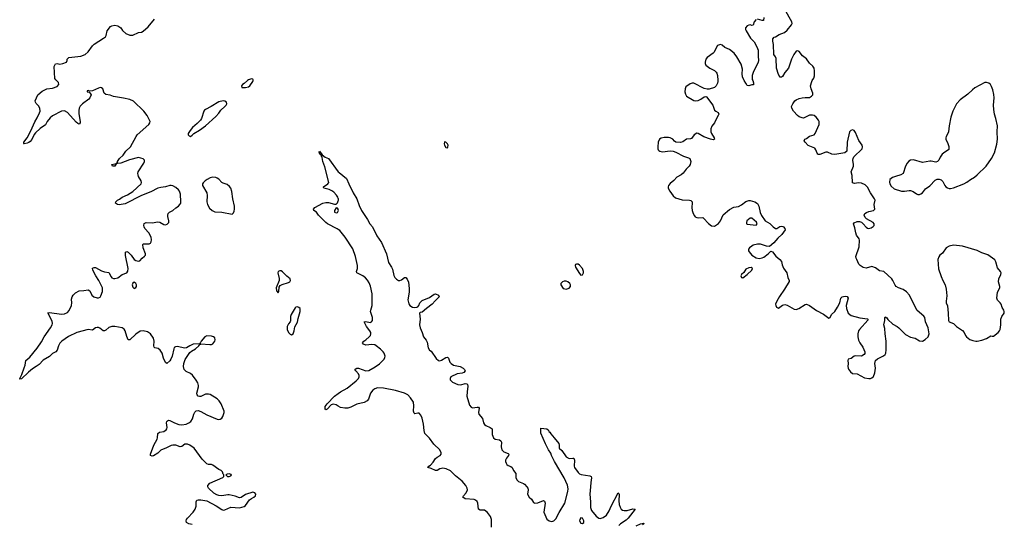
# Model space of a CAD drawing. Header units: inches. Extents: x 1550860 to 1685816, y 509127 to 640511.
# Tile 49 of 91: x 1655707 to 1668973, y 534026 to 540821. Entities that reach past the tile are written whole.
import ezdxf

# ---------------------------------------------------------------- set-up
doc = ezdxf.new("R2010")
doc.units = ezdxf.units.IN
doc.header["$MEASUREMENT"] = 0
for name, color, linetype in [('B6553', 7, 'Continuous'), ('B6554', 7, 'Continuous'), ('B6563', 7, 'Continuous'), ('B6564', 7, 'Continuous')]:
    doc.layers.add(name, color=color, linetype=linetype)

msp = doc.modelspace()

# ---------------------------------------------------------------- linework, layer by layer
at = {"layer": 'B6553', "color": 6}
for points, elevation in [([(1657011, 538889), (1657023, 538897), (1657026, 538910), (1657052, 538950), (1657103, 538997), (1657139, 539050), (1657198, 539110), (1657275, 539250), (1657291, 539270), (1657447, 539410), (1657459, 539430), (1657463, 539450), (1657423, 539530), (1657381, 539590), (1657242, 539722), (1657190, 539744), (1657104, 539764), (1656970, 539785), (1656924, 539804), (1656870, 539813), (1656844, 539830), (1656827, 539890), (1656810, 539905), (1656790, 539906), (1656770, 539899), (1656690, 539861), (1656650, 539859), (1656630, 539868), (1656618, 539862), (1656618, 539850), (1656643, 539843), (1656654, 539834), (1656670, 539810), (1656653, 539770), (1656638, 539750), (1656552, 539688), (1656524, 539656), (1656510, 539630), (1656504, 539596), (1656505, 539555), (1656522, 539450), (1656520, 539430), (1656510, 539412), (1656490, 539423), (1656470, 539442), (1656350, 539570), (1656310, 539592), (1656270, 539590), (1656150, 539524), (1656119, 539501), (1656077, 539450), (1656053, 539407), (1655983, 539357), (1655922, 539298), (1655904, 539276), (1655870, 539207), (1655850, 539181), (1655830, 539166), (1655810, 539159), (1655768, 539148), (1655758, 539150), (1655765, 539155), (1655764, 539170), (1655810, 539232), (1655831, 539269), (1655877, 539363), (1655910, 539445), (1655942, 539498), (1655975, 539565), (1655981, 539590), (1655977, 539630), (1655960, 539660), (1655930, 539694), (1655921, 539710), (1655917, 539730), (1655953, 539810), (1656010, 539859), (1656072, 539888), (1656150, 539900), (1656210, 539922), (1656233, 539947), (1656230, 539974), (1656202, 540000)], 400), ([(1658777, 540000), (1658730, 539961), (1658707, 539950), (1658696, 539930), (1658702, 539910), (1658750, 539907), (1658790, 539918), (1658809, 539930), (1658849, 539990), (1658852, 540000)], 400), ([(1660000, 538414), (1659993, 538433), (1659977, 538457), (1659938, 538498), (1659915, 538515), (1659875, 538535), (1659807, 538550), (1659801, 538561), (1659799, 538570), (1659861, 538610), (1659871, 538630), (1659818, 538838), (1659792, 538910), (1659784, 538964), (1659779, 538979), (1659767, 538990), (1659765, 539005), (1659750, 539010), (1659744, 539036), (1659748, 539052), (1659781, 539001), (1659825, 538970), (1659870, 538951), (1660000, 538774)], 300), ([(1658030, 534021), (1657985, 534030), (1657954, 534050), (1657951, 534070), (1657956, 534090), (1657968, 534110), (1658043, 534190), (1658070, 534230), (1658083, 534270), (1658084, 534330), (1658092, 534350), (1658110, 534355), (1658150, 534356), (1658230, 534343), (1658356, 534276), (1658430, 534224), (1658450, 534218), (1658470, 534219), (1658550, 534254), (1658670, 534249), (1658730, 534264), (1658750, 534279), (1658805, 534355), (1658830, 534373), (1658863, 534390), (1658886, 534410), (1658889, 534430), (1658877, 534450), (1658850, 534458), (1658750, 534429), (1658693, 534387), (1658670, 534382), (1658610, 534406), (1658530, 534421), (1658510, 534422), (1658430, 534411), (1658390, 534412), (1658362, 534422), (1658324, 534444), (1658250, 534510), (1658242, 534530), (1658244, 534550), (1658270, 534578), (1658444, 534656), (1658457, 534670), (1658459, 534690), (1658450, 534702), (1658441, 534730), (1658421, 534750), (1658390, 534765), (1658310, 534823), (1658290, 534832), (1658250, 534832), (1658230, 534839), (1658164, 534904), (1658057, 535050), (1657998, 535090), (1657970, 535103), (1657950, 535106), (1657930, 535103), (1657890, 535074), (1657870, 535069), (1657810, 535090), (1657770, 535092), (1657750, 535086), (1657687, 535053), (1657610, 535025), (1657570, 534985), (1657510, 534948), (1657490, 534941), (1657470, 534950), (1657468, 534970), (1657514, 535090), (1657558, 535170), (1657564, 535190), (1657570, 535250), (1657590, 535265), (1657650, 535276), (1657682, 535298), (1657690, 535310), (1657693, 535330), (1657687, 535393), (1657690, 535412), (1657699, 535421), (1657710, 535426), (1657730, 535422), (1657793, 535390), (1657850, 535368), (1657890, 535363), (1657950, 535373), (1657986, 535390), (1658012, 535410), (1658035, 535445), (1658054, 535510), (1658065, 535535), (1658087, 535553), (1658110, 535556), (1658146, 535546), (1658230, 535498), (1658370, 535440), (1658390, 535438), (1658410, 535442), (1658430, 535456), (1658445, 535475), (1658463, 535530), (1658461, 535550), (1658421, 535650), (1658397, 535690), (1658370, 535716), (1658272, 535772), (1658250, 535779), (1658210, 535777), (1658150, 535748), (1658130, 535745), (1658110, 535753), (1658097, 535770), (1658094, 535790), (1658116, 535876), (1658116, 535896), (1658106, 535930), (1658086, 535966), (1658036, 536036), (1658010, 536056), (1657950, 536081), (1657935, 536095), (1657925, 536110), (1657915, 536150), (1657919, 536190), (1657937, 536243), (1658001, 536339), (1658023, 536357), (1658078, 536390), (1658121, 536430), (1658133, 536447), (1658146, 536450), (1658146, 536454), (1658270, 536445), (1658290, 536447), (1658310, 536456), (1658337, 536490), (1658343, 536510), (1658336, 536536), (1658317, 536550), (1658290, 536559), (1658230, 536565), (1658201, 536550), (1658151, 536490), (1658145, 536475), (1658138, 536470), (1658138, 536462), (1658130, 536458), (1658043, 536450), (1657998, 536430), (1657956, 536404), (1657930, 536397), (1657830, 536420), (1657805, 536415), (1657790, 536405), (1657782, 536390), (1657760, 536290), (1657744, 536250), (1657730, 536227), (1657690, 536193), (1657670, 536204), (1657643, 536263), (1657626, 536330), (1657602, 536370), (1657574, 536394), (1657530, 536401), (1657520, 536410), (1657516, 536430), (1657521, 536490), (1657511, 536530), (1657470, 536589), (1657430, 536619), (1657370, 536631), (1657330, 536625), (1657270, 536585), (1657190, 536508), (1657170, 536510), (1657150, 536555), (1657129, 536629), (1657114, 536654), (1657090, 536671), (1656990, 536690), (1656949, 536691), (1656910, 536676), (1656870, 536641), (1656850, 536629), (1656830, 536633), (1656789, 536669), (1656770, 536676), (1656750, 536677), (1656730, 536670), (1656690, 536642), (1656630, 536647), (1656479, 536610), (1656366, 536554), (1656277, 536490), (1656250, 536465), (1656228, 536430), (1656210, 536371), (1656192, 536350), (1656150, 536325), (1656110, 536283), (1656023, 536237), (1655970, 536176), (1655928, 536152), (1655881, 536119), (1655826, 536074), (1655730, 535983), (1655710, 535982), (1655707, 535987), (1655735, 536045), (1655769, 536131), (1655780, 536170), (1655790, 536230), (1655843, 536277), (1655943, 536397), (1655999, 536481), (1656038, 536550), (1656123, 536670), (1656145, 536710), (1656150, 536730), (1656143, 536763), (1656087, 536873), (1656110, 536876), (1656270, 536856), (1656310, 536860), (1656350, 536878), (1656375, 536905), (1656406, 536970), (1656409, 537010), (1656403, 537057), (1656413, 537087), (1656428, 537110), (1656458, 537142), (1656510, 537171), (1656570, 537172), (1656630, 537182), (1656651, 537171), (1656681, 537110), (1656708, 537090), (1656750, 537076), (1656770, 537075), (1656790, 537084), (1656800, 537100), (1656821, 537159), (1656825, 537190), (1656822, 537210), (1656774, 537310), (1656734, 537370), (1656693, 537450), (1656687, 537473), (1656710, 537482), (1656730, 537484), (1656810, 537439), (1656850, 537425), (1656910, 537416), (1656939, 537359), (1656950, 537346), (1656970, 537337), (1656990, 537335), (1657030, 537346), (1657090, 537388), (1657150, 537414), (1657165, 537435), (1657170, 537470), (1657133, 537647), (1657131, 537689), (1657150, 537698), (1657170, 537688), (1657207, 537650), (1657250, 537590), (1657270, 537577), (1657310, 537567), (1657328, 537572), (1657358, 537610), (1657390, 537635), (1657402, 537650), (1657404, 537670), (1657371, 537749), (1657366, 537794), (1657377, 537803), (1657450, 537802), (1657469, 537811), (1657480, 537830), (1657483, 537857), (1657477, 537890), (1657445, 537950), (1657395, 538010), (1657383, 538030), (1657379, 538050), (1657385, 538075), (1657410, 538089), (1657490, 538087), (1657570, 538099), (1657596, 538096), (1657650, 538065), (1657670, 538060), (1657693, 538067), (1657717, 538090), (1657718, 538110), (1657702, 538170), (1657701, 538190), (1657707, 538213), (1657727, 538230), (1657770, 538250), (1657810, 538286), (1657846, 538310), (1657866, 538330), (1657877, 538350), (1657880, 538370), (1657875, 538470), (1657861, 538510), (1657846, 538530), (1657810, 538561), (1657770, 538585), (1657750, 538590), (1657730, 538590), (1657670, 538569), (1657610, 538562), (1657570, 538551), (1657476, 538504), (1657347, 538453), (1657130, 538339), (1657046, 538326), (1657024, 538330), (1656999, 538350), (1657002, 538370), (1657027, 538390), (1657050, 538402), (1657090, 538433), (1657159, 538461), (1657231, 538509), (1657342, 538610), (1657348, 538630), (1657346, 538650), (1657310, 538711), (1657302, 538730), (1657300, 538750), (1657305, 538770), (1657382, 538890), (1657391, 538910), (1657390, 538930), (1657370, 538947), (1657310, 538965), (1657187, 538933), (1657071, 538891), (1657024, 538884), (1657011, 538889)], 400), ([(1660000, 537994), (1659985, 538005), (1659855, 538070), (1659830, 538088), (1659731, 538190), (1659707, 538227), (1659669, 538250), (1659665, 538270), (1659683, 538290), (1659790, 538350), (1659830, 538358), (1659870, 538359), (1659950, 538336), (1659970, 538335), (1659990, 538353), (1660000, 538381)], 300), ([(1660000, 538263), (1659998, 538270), (1659990, 538284), (1659970, 538287), (1659947, 538253), (1659950, 538230), (1659970, 538218), (1659990, 538226), (1660000, 538244)], 300), ([(1660000, 535617), (1659970, 535635), (1659930, 535644), (1659906, 535634), (1659850, 535575), (1659830, 535569), (1659822, 535582), (1659825, 535610), (1659850, 535650), (1659950, 535750), (1660000, 535787)], 300)]:
    msp.add_lwpolyline(points, dxfattribs=dict(at, elevation=elevation))
at = {"layer": 'B6553', "color": 6, "elevation": 400}
for points in [[(1658450, 539726), (1658390, 539715), (1658289, 539651), (1658210, 539611), (1658199, 539601), (1658189, 539590), (1658157, 539490), (1658144, 539470), (1658099, 539421), (1658036, 539370), (1658002, 539330), (1657978, 539290), (1657978, 539270), (1657990, 539257), (1658010, 539250), (1658030, 539265), (1658052, 539288), (1658130, 539334), (1658210, 539390), (1658350, 539515), (1658390, 539560), (1658416, 539604), (1658473, 539650), (1658490, 539670), (1658499, 539690), (1658494, 539710), (1658470, 539724)], [(1657011, 538889), (1657004, 538876), (1657008, 538870), (1656997, 538863), (1656990, 538850), (1656959, 538850), (1656949, 538870), (1656990, 538882), (1656999, 538881)], [(1658310, 538699), (1658272, 538690), (1658232, 538670), (1658208, 538652), (1658178, 538622), (1658172, 538610), (1658169, 538590), (1658229, 538490), (1658233, 538453), (1658228, 538368), (1658238, 538330), (1658265, 538285), (1658302, 538250), (1658335, 538235), (1658430, 538228), (1658570, 538204), (1658590, 538219), (1658598, 538242), (1658603, 538270), (1658602, 538310), (1658580, 538410), (1658566, 538506), (1658550, 538550), (1658535, 538575), (1658501, 538601), (1658450, 538619), (1658430, 538630), (1658390, 538672), (1658370, 538688), (1658350, 538696)], [(1659210, 537440), (1659190, 537430), (1659185, 537410), (1659205, 537335), (1659204, 537310), (1659162, 537210), (1659167, 537170), (1659190, 537144), (1659198, 537162), (1659201, 537219), (1659218, 537242), (1659245, 537255), (1659330, 537281), (1659347, 537290), (1659358, 537310), (1659351, 537330), (1659306, 537366), (1659250, 537425), (1659230, 537438)], [(1657250, 537285), (1657230, 537272), (1657224, 537250), (1657230, 537218), (1657250, 537203), (1657270, 537214), (1657280, 537230), (1657281, 537250), (1657274, 537270)], [(1659450, 536952), (1659430, 536949), (1659421, 536939), (1659367, 536853), (1659358, 536822), (1659356, 536764), (1659350, 536750), (1659330, 536727), (1659312, 536690), (1659311, 536650), (1659330, 536610), (1659350, 536587), (1659370, 536576), (1659390, 536589), (1659406, 536630), (1659416, 536684), (1659450, 536747), (1659461, 536799), (1659488, 536890), (1659484, 536930), (1659470, 536946)], [(1658530, 534704), (1658501, 534699), (1658485, 534690), (1658506, 534670), (1658530, 534668), (1658550, 534679), (1658559, 534690), (1658555, 534695)]]:
    msp.add_lwpolyline(points, close=True, dxfattribs=at)
at = {"layer": 'B6554', "color": 6, "elevation": 400}
for points in [[(1656202, 540000), (1656192, 540010), (1656179, 540030), (1656173, 540190), (1656190, 540227), (1656210, 540233), (1656250, 540220), (1656288, 540232), (1656337, 540250), (1656349, 540270), (1656349, 540290), (1656369, 540310), (1656530, 540328), (1656590, 540353), (1656630, 540390), (1656687, 540470), (1656709, 540491), (1656838, 540570), (1656862, 540590), (1656873, 540610), (1656888, 540670), (1656930, 540727), (1656950, 540740), (1656990, 540747), (1657030, 540740), (1657070, 540710), (1657094, 540674), (1657136, 540636), (1657190, 540614), (1657230, 540614), (1657310, 540647), (1657350, 540653), (1657370, 540666), (1657436, 540724), (1657525, 540830)], [(1658852, 540000), (1658854, 540010), (1658850, 540019), (1658830, 540025), (1658790, 540011), (1658777, 540000)]]:
    msp.add_lwpolyline(points, dxfattribs=at)
at = {"layer": 'B6563', "color": 6}
for points, elevation in [([(1665113, 540000), (1665114, 539990), (1665110, 539965), (1665090, 539930), (1665070, 539910), (1664995, 539885), (1664970, 539884), (1664930, 539894), (1664790, 539965), (1664770, 539968), (1664742, 539958), (1664684, 539916), (1664672, 539890), (1664669, 539851), (1664676, 539816), (1664692, 539792), (1664790, 539732), (1664810, 539727), (1664850, 539733), (1664884, 539750), (1664930, 539782), (1664950, 539785), (1664960, 539780), (1665047, 539670), (1665070, 539602), (1665087, 539587), (1665119, 539570), (1665126, 539550), (1665118, 539530), (1665086, 539474), (1665068, 539430), (1665035, 539385), (1665019, 539350), (1665019, 539310), (1665028, 539288), (1665064, 539230), (1665070, 539210), (1665050, 539204), (1665015, 539210), (1664923, 539243), (1664850, 539290), (1664830, 539291), (1664796, 539270), (1664758, 539222), (1664745, 539215), (1664690, 539214), (1664643, 539177), (1664610, 539166), (1664550, 539170), (1664530, 539183), (1664506, 539210), (1664470, 539230), (1664450, 539235), (1664390, 539235), (1664350, 539225), (1664327, 539210), (1664310, 539170), (1664303, 539110), (1664304, 539084), (1664309, 539069), (1664318, 539058), (1664330, 539050), (1664370, 539042), (1664470, 539055), (1664510, 539050), (1664550, 539035), (1664650, 538982), (1664720, 538960), (1664735, 538950), (1664746, 538926), (1664749, 538909), (1664740, 538870), (1664726, 538850), (1664686, 538810), (1664648, 538752), (1664619, 538730), (1664559, 538701), (1664523, 538657), (1664470, 538614), (1664449, 538590), (1664443, 538570), (1664443, 538550), (1664465, 538510), (1664510, 538450), (1664543, 538423), (1664633, 538393), (1664730, 538392), (1664750, 538387), (1664759, 538379), (1664769, 538370), (1664770, 538354), (1664764, 538290), (1664767, 538250), (1664780, 538210), (1664799, 538179), (1664810, 538167), (1664830, 538155), (1664850, 538152), (1664910, 538155), (1664921, 538150), (1664990, 538075), (1665030, 538046), (1665070, 538042), (1665122, 538078), (1665148, 538112), (1665186, 538194), (1665270, 538265), (1665330, 538294), (1665390, 538307), (1665431, 538329), (1665490, 538372), (1665530, 538387), (1665548, 538388), (1665610, 538366), (1665650, 538345), (1665664, 538310), (1665683, 538223), (1665702, 538182), (1665751, 538110), (1665815, 538075), (1665861, 538030), (1665890, 538009), (1665910, 538009), (1665950, 538037), (1665970, 538042), (1665990, 538037), (1665999, 538030), (1666018, 538010), (1666021, 537990), (1665974, 537930), (1665923, 537877), (1665870, 537814), (1665810, 537765), (1665770, 537770), (1665690, 537799), (1665650, 537799), (1665590, 537783), (1665570, 537773), (1665541, 537750), (1665528, 537730), (1665529, 537710), (1665536, 537696), (1665572, 537652), (1665630, 537614), (1665670, 537607), (1665710, 537613), (1665735, 537625), (1665794, 537666), (1665830, 537702), (1665850, 537695), (1665897, 537637), (1665951, 537590), (1665970, 537565), (1665979, 537519), (1665997, 537477), (1666044, 537410), (1666057, 537350), (1666075, 537310), (1666073, 537293), (1666013, 537190), (1665945, 537095), (1665908, 537030), (1665891, 536990), (1665893, 536970), (1665904, 536950), (1665930, 536938), (1665950, 536949), (1665983, 536977), (1666015, 536985), (1666050, 536976), (1666142, 536922), (1666170, 536917), (1666205, 536930), (1666290, 536986), (1666310, 536992), (1666350, 536973), (1666444, 536904), (1666537, 536857), (1666610, 536803), (1666629, 536811), (1666646, 536850), (1666690, 536890), (1666728, 536950), (1666758, 537010), (1666770, 537071), (1666789, 537090), (1666805, 537095), (1666830, 537099), (1666855, 537095), (1666870, 537070), (1666842, 536970), (1666848, 536930), (1666868, 536868), (1666910, 536837), (1667025, 536805), (1667130, 536792), (1667135, 536790), (1667135, 536775), (1667021, 536650), (1667010, 536630), (1667002, 536590), (1667000, 536550), (1667010, 536503), (1667026, 536470), (1667069, 536409), (1667093, 536350), (1667093, 536327), (1667084, 536310), (1667050, 536291), (1666970, 536294), (1666950, 536291), (1666910, 536260), (1666871, 536249), (1666866, 536230), (1666870, 536190), (1666866, 536150), (1666869, 536129), (1666874, 536114), (1666899, 536079), (1666930, 536056), (1666991, 536050), (1667090, 535998), (1667150, 535990), (1667170, 535991), (1667190, 535997), (1667210, 536016), (1667230, 536065), (1667236, 536130), (1667230, 536190), (1667239, 536230), (1667265, 536255), (1667348, 536292), (1667368, 536310), (1667377, 536330), (1667383, 536377), (1667382, 536490), (1667367, 536590), (1667362, 536662), (1667350, 536710), (1667364, 536770), (1667365, 536810), (1667370, 536818), (1667390, 536806), (1667405, 536785), (1667470, 536721), (1667530, 536688), (1667553, 536670), (1667642, 536582), (1667710, 536546), (1667771, 536531), (1667830, 536494), (1667870, 536490), (1667908, 536512), (1667949, 536550), (1667961, 536590), (1667947, 536670), (1667913, 536750), (1667901, 536810), (1667891, 536830), (1667830, 536876), (1667796, 536910), (1667694, 537110), (1667655, 537155), (1667610, 537188), (1667550, 537211), (1667518, 537230), (1667505, 537245), (1667473, 537310), (1667458, 537330), (1667350, 537430), (1667290, 537439), (1667240, 537480), (1667190, 537499), (1667110, 537476), (1667070, 537482), (1667030, 537512), (1667014, 537530), (1666985, 537590), (1666976, 537610), (1666975, 537630), (1667018, 537762), (1667024, 537850), (1667019, 537870), (1666981, 537921), (1666971, 537950), (1666959, 538019), (1666943, 538070), (1666950, 538087), (1666990, 538103), (1667022, 538102), (1667050, 538093), (1667073, 538073), (1667110, 538028), (1667130, 538013), (1667150, 538010), (1667181, 538019), (1667206, 538034), (1667218, 538050), (1667218, 538070), (1667205, 538090), (1667117, 538137), (1667098, 538158), (1667086, 538190), (1667094, 538210), (1667115, 538225), (1667150, 538240), (1667209, 538250), (1667227, 538270), (1667221, 538330), (1667232, 538390), (1667226, 538410), (1667171, 538490), (1667130, 538565), (1667099, 538599), (1667050, 538620), (1667010, 538623), (1666953, 538613), (1666930, 538624), (1666928, 538630), (1666923, 538723), (1666910, 538770), (1666940, 538850), (1666942, 538870), (1666933, 538930), (1666936, 538950), (1666948, 538972), (1667058, 539082), (1667065, 539110), (1667060, 539130), (1667015, 539195), (1666970, 539301), (1666950, 539329), (1666930, 539339), (1666906, 539330), (1666887, 539310), (1666857, 539170), (1666850, 539050), (1666825, 539030), (1666690, 539004), (1666649, 539009), (1666590, 539036), (1666570, 539035), (1666490, 539004), (1666470, 539006), (1666461, 539010), (1666450, 539024), (1666436, 539070), (1666419, 539090), (1666330, 539126), (1666290, 539170), (1666279, 539190), (1666284, 539210), (1666310, 539222), (1666350, 539254), (1666410, 539270), (1666427, 539290), (1666479, 539410), (1666480, 539450), (1666471, 539470), (1666437, 539510), (1666410, 539530), (1666390, 539535), (1666350, 539533), (1666270, 539497), (1666250, 539498), (1666210, 539513), (1666187, 539530), (1666133, 539590), (1666110, 539630), (1666108, 539650), (1666122, 539690), (1666150, 539726), (1666170, 539741), (1666210, 539760), (1666250, 539770), (1666290, 539775), (1666350, 539774), (1666377, 539790), (1666392, 539810), (1666395, 539830), (1666370, 539890), (1666364, 539930), (1666378, 539990), (1666384, 540000)], 400), ([(1665583, 540000), (1665594, 539970), (1665596, 539944), (1665570, 539945), (1665530, 539929), (1665510, 539936), (1665490, 539965), (1665470, 540000)], 400), ([(1660000, 538774), (1660010, 538761), (1660110, 538682), (1660140, 538610), (1660201, 538490), (1660248, 538410), (1660279, 538319), (1660312, 538250), (1660395, 538130), (1660425, 538070), (1660461, 538030), (1660521, 537910), (1660581, 537821), (1660649, 537670), (1660677, 537550), (1660717, 537490), (1660730, 537463), (1660750, 537375), (1660762, 537350), (1660785, 537325), (1660810, 537310), (1660830, 537309), (1660850, 537317), (1660890, 537348), (1660910, 537348), (1660930, 537326), (1660944, 537284), (1660957, 537203), (1660955, 537150), (1660939, 537050), (1660950, 536993), (1660964, 536970), (1660999, 536950), (1661030, 536947), (1661057, 536950), (1661070, 536956), (1661084, 536970), (1661099, 537010), (1661130, 537038), (1661230, 537080), (1661290, 537123), (1661310, 537127), (1661351, 537110), (1661357, 537090), (1661303, 537037), (1661266, 536990), (1661187, 536933), (1661130, 536881), (1661104, 536876), (1661092, 536868), (1661101, 536790), (1661096, 536710), (1661101, 536670), (1661132, 536610), (1661147, 536550), (1661183, 536503), (1661196, 536476), (1661210, 536402), (1661228, 536370), (1661250, 536358), (1661320, 536260), (1661350, 536230), (1661370, 536226), (1661390, 536234), (1661450, 536272), (1661470, 536277), (1661484, 536264), (1661502, 536210), (1661521, 536190), (1661553, 536170), (1661643, 536150), (1661681, 536130), (1661702, 536110), (1661709, 536090), (1661691, 536069), (1661670, 536061), (1661602, 536050), (1661517, 536010), (1661505, 535990), (1661508, 535970), (1661538, 535938), (1661610, 535906), (1661650, 535903), (1661710, 535920), (1661730, 535918), (1661740, 535910), (1661747, 535887), (1661735, 535810), (1661734, 535750), (1661768, 535628), (1661790, 535601), (1661810, 535593), (1661870, 535603), (1661890, 535602), (1661897, 535590), (1661891, 535530), (1661895, 535510), (1661941, 535450), (1661956, 535390), (1661970, 535371), (1661990, 535356), (1662048, 535330), (1662073, 535310), (1662073, 535233), (1662090, 535188), (1662112, 535172), (1662170, 535163), (1662191, 535151), (1662199, 535130), (1662195, 535070), (1662204, 535030), (1662230, 535000), (1662290, 534977), (1662296, 534970), (1662293, 534950), (1662264, 534916), (1662254, 534890), (1662254, 534870), (1662260, 534850), (1662270, 534833), (1662290, 534817), (1662325, 534805), (1662344, 534790), (1662359, 534750), (1662390, 534710), (1662391, 534650), (1662410, 534621), (1662430, 534602), (1662497, 534577), (1662510, 534568), (1662540, 534530), (1662554, 534510), (1662558, 534490), (1662550, 534430), (1662570, 534391), (1662602, 534362), (1662630, 534319), (1662649, 534309), (1662690, 534316), (1662766, 534346), (1662779, 534339), (1662786, 534310), (1662770, 534190), (1662810, 534096), (1662842, 534070), (1662877, 534063), (1662902, 534070), (1662930, 534101), (1662975, 534185), (1663053, 534310), (1663094, 534466), (1663096, 534504), (1663086, 534554), (1663045, 534650), (1662915, 534870), (1662873, 534950), (1662865, 534985), (1662830, 535029), (1662790, 535108), (1662730, 535254), (1662730, 535321), (1662810, 535311), (1662830, 535294), (1662837, 535277), (1662850, 535264), (1662862, 535242), (1662910, 535191), (1662972, 535112), (1662978, 535090), (1662974, 535070), (1662978, 535050), (1663010, 535021), (1663070, 534932), (1663110, 534912), (1663158, 534918), (1663174, 534914), (1663183, 534890), (1663178, 534810), (1663183, 534790), (1663230, 534721), (1663250, 534704), (1663274, 534694), (1663390, 534678), (1663405, 534670), (1663412, 534650), (1663401, 534590), (1663400, 534530), (1663387, 534430), (1663398, 534330), (1663397, 534250), (1663411, 534210), (1663475, 534135), (1663509, 534109), (1663530, 534103), (1663570, 534117), (1663612, 534150), (1663650, 534207), (1663677, 534270), (1663770, 534448), (1663779, 534439), (1663785, 534425), (1663782, 534342), (1663786, 534290), (1663797, 534257), (1663811, 534230), (1663830, 534215), (1663850, 534210), (1663890, 534213), (1663970, 534232), (1663998, 534230), (1663907, 534110), (1663877, 534083), (1663800, 534030), (1663781, 534010)], 300), ([(1660000, 538381), (1660003, 538390), (1660002, 538410), (1660000, 538414)], 300), ([(1660000, 538244), (1660003, 538250), (1660000, 538263)], 300), ([(1660000, 535787), (1660030, 535809), (1660120, 535860), (1660241, 535959), (1660270, 535990), (1660279, 536010), (1660281, 536030), (1660272, 536052), (1660234, 536090), (1660224, 536110), (1660227, 536113), (1660250, 536127), (1660270, 536129), (1660370, 536094), (1660410, 536098), (1660496, 536144), (1660554, 536186), (1660618, 536250), (1660629, 536270), (1660632, 536290), (1660618, 536330), (1660606, 536350), (1660570, 536386), (1660510, 536430), (1660490, 536441), (1660450, 536449), (1660370, 536437), (1660338, 536450), (1660327, 536470), (1660344, 536490), (1660370, 536508), (1660415, 536550), (1660433, 536570), (1660439, 536590), (1660437, 536610), (1660427, 536630), (1660382, 536690), (1660348, 536752), (1660370, 536756), (1660430, 536744), (1660449, 536751), (1660460, 536770), (1660463, 536810), (1660435, 536890), (1660438, 536910), (1660458, 536970), (1660455, 537130), (1660434, 537234), (1660417, 537277), (1660394, 537314), (1660365, 537345), (1660331, 537371), (1660250, 537410), (1660247, 537430), (1660258, 537470), (1660259, 537510), (1660233, 537633), (1660194, 537734), (1660093, 537893), (1660020, 537980), (1660000, 537994)], 300), ([(1662065, 533985), (1662063, 534090), (1662049, 534130), (1662010, 534186), (1661970, 534217), (1661910, 534215), (1661891, 534231), (1661881, 534310), (1661870, 534332), (1661850, 534349), (1661830, 534359), (1661709, 534369), (1661676, 534390), (1661686, 534410), (1661724, 534450), (1661739, 534490), (1661738, 534510), (1661720, 534550), (1661670, 534608), (1661578, 534678), (1661510, 534745), (1661454, 534774), (1661410, 534782), (1661390, 534779), (1661370, 534773), (1661330, 534751), (1661310, 534748), (1661250, 534776), (1661206, 534790), (1661222, 534810), (1661240, 534820), (1661280, 534860), (1661310, 534913), (1661330, 534928), (1661374, 534950), (1661385, 534970), (1661385, 534990), (1661366, 535030), (1661286, 535106), (1661230, 535186), (1661168, 535250), (1661156, 535290), (1661150, 535372), (1661130, 535453), (1661110, 535494), (1661090, 535521), (1661070, 535524), (1661030, 535513), (1661022, 535522), (1661014, 535550), (1661017, 535623), (1661011, 535671), (1660974, 535730), (1660935, 535770), (1660893, 535790), (1660770, 535828), (1660610, 535858), (1660530, 535861), (1660490, 535848), (1660464, 535830), (1660435, 535790), (1660407, 535710), (1660389, 535690), (1660350, 535667), (1660250, 535642), (1660170, 535603), (1660130, 535590), (1660090, 535590), (1660030, 535600), (1660000, 535617)], 300), ([(1664014, 534006), (1664073, 534033), (1664110, 534039), (1664116, 534036), (1664116, 534030), (1664100, 534020)], 300)]:
    msp.add_lwpolyline(points, dxfattribs=dict(at, elevation=elevation))
for points, elevation in [([(1668735, 539975), (1668710, 539973), (1668578, 539902), (1668544, 539876), (1668483, 539817), (1668377, 539743), (1668329, 539690), (1668281, 539590), (1668253, 539510), (1668229, 539391), (1668220, 539310), (1668212, 539288), (1668190, 539250), (1668184, 539230), (1668185, 539210), (1668214, 539154), (1668228, 539112), (1668226, 539074), (1668210, 539058), (1668170, 539037), (1668137, 539010), (1668110, 538970), (1668090, 538927), (1668075, 538910), (1668050, 538901), (1667990, 538915), (1667970, 538914), (1667870, 538896), (1667750, 538932), (1667710, 538930), (1667685, 538915), (1667665, 538890), (1667644, 538850), (1667610, 538749), (1667581, 538730), (1667509, 538711), (1667466, 538694), (1667432, 538668), (1667426, 538634), (1667430, 538610), (1667450, 538580), (1667490, 538543), (1667590, 538510), (1667630, 538512), (1667690, 538522), (1667710, 538521), (1667746, 538506), (1667790, 538476), (1667810, 538468), (1667830, 538468), (1667850, 538475), (1667870, 538490), (1667910, 538543), (1667970, 538583), (1668040, 538660), (1668070, 538675), (1668095, 538675), (1668123, 538663), (1668143, 538643), (1668170, 538586), (1668184, 538570), (1668210, 538555), (1668230, 538549), (1668250, 538547), (1668290, 538556), (1668430, 538610), (1668470, 538634), (1668517, 538670), (1668570, 538699), (1668610, 538732), (1668731, 538849), (1668801, 538950), (1668843, 539030), (1668875, 539145), (1668881, 539210), (1668876, 539310), (1668880, 539390), (1668860, 539490), (1668842, 539550), (1668831, 539611), (1668829, 539670), (1668836, 539770), (1668833, 539813), (1668818, 539878), (1668802, 539922), (1668787, 539947), (1668765, 539965)], 400), ([(1661430, 539174), (1661425, 539150), (1661430, 539132), (1661450, 539102), (1661470, 539094), (1661476, 539104), (1661481, 539130), (1661472, 539150), (1661450, 539172)], 400), ([(1665570, 538149), (1665550, 538149), (1665505, 538110), (1665498, 538090), (1665502, 538070), (1665507, 538067), (1665630, 538056), (1665644, 538070), (1665636, 538096)], 400), ([(1668290, 537786), (1668230, 537773), (1668192, 537748), (1668141, 537679), (1668107, 537650), (1668090, 537627), (1668078, 537590), (1668088, 537468), (1668121, 537361), (1668143, 537310), (1668176, 537250), (1668191, 537190), (1668197, 537103), (1668188, 537030), (1668190, 537010), (1668206, 536966), (1668217, 536870), (1668222, 536770), (1668232, 536752), (1668291, 536730), (1668331, 536690), (1668410, 536634), (1668431, 536610), (1668449, 536570), (1668464, 536550), (1668510, 536515), (1668550, 536499), (1668590, 536493), (1668610, 536493), (1668670, 536504), (1668733, 536527), (1668790, 536562), (1668810, 536558), (1668830, 536560), (1668892, 536610), (1668907, 536630), (1668916, 536650), (1668928, 536710), (1668926, 536790), (1668938, 536822), (1668970, 536870), (1668973, 536890), (1668968, 536910), (1668945, 536945), (1668930, 536990), (1668917, 537010), (1668883, 537043), (1668872, 537072), (1668881, 537150), (1668911, 537210), (1668914, 537230), (1668897, 537290), (1668898, 537330), (1668928, 537390), (1668930, 537410), (1668922, 537430), (1668880, 537480), (1668861, 537561), (1668848, 537588), (1668750, 537655), (1668670, 537683), (1668610, 537712), (1668410, 537770)], 400), ([(1663210, 537529), (1663197, 537523), (1663191, 537510), (1663195, 537490), (1663250, 537401), (1663270, 537379), (1663290, 537384), (1663302, 537410), (1663302, 537430), (1663288, 537470), (1663250, 537515), (1663230, 537527)], 400), ([(1665563, 537483), (1665530, 537481), (1665490, 537462), (1665462, 537418), (1665433, 537390), (1665425, 537370), (1665431, 537351), (1665450, 537345), (1665510, 537390), (1665572, 537450), (1665581, 537470), (1665577, 537477)], 400), ([(1663042, 537298), (1663021, 537290), (1662999, 537270), (1662998, 537250), (1663030, 537203), (1663050, 537195), (1663070, 537194), (1663110, 537204), (1663127, 537230), (1663130, 537250), (1663118, 537270), (1663092, 537290), (1663070, 537298)], 400), ([(1663270, 534111), (1663254, 534090), (1663252, 534070), (1663270, 534041), (1663290, 534037), (1663306, 534050), (1663308, 534070), (1663290, 534107)], 300)]:
    msp.add_lwpolyline(points, close=True, dxfattribs=dict(at, elevation=elevation))
at = {"layer": 'B6564', "color": 6, "elevation": 400}
for points in [[(1666384, 540000), (1666405, 540035), (1666415, 540065), (1666417, 540130), (1666411, 540170), (1666394, 540194), (1666350, 540234), (1666310, 540295), (1666254, 540334), (1666210, 540391), (1666190, 540400), (1666170, 540397), (1666136, 540350), (1666107, 540290), (1666064, 540170), (1666015, 540110), (1665984, 540056), (1665970, 540045), (1665950, 540046), (1665947, 540050), (1665930, 540082), (1665906, 540170), (1665898, 540298), (1665890, 540319), (1665867, 540350), (1665865, 540485), (1665854, 540530), (1665856, 540564), (1665874, 540586), (1665890, 540591), (1665938, 540622), (1666010, 540650), (1666050, 540679), (1666107, 540750), (1666113, 540770), (1666111, 540790), (1666018, 540958)], [(1665630, 540825), (1665602, 540790), (1665590, 540748), (1665570, 540744), (1665550, 540753), (1665530, 540749), (1665510, 540739), (1665486, 540710), (1665487, 540690), (1665495, 540670), (1665553, 540570), (1665602, 540522), (1665637, 540457), (1665655, 540410), (1665655, 540330), (1665660, 540270), (1665655, 540250), (1665590, 540110), (1665578, 540070), (1665577, 540017), (1665583, 540000)], [(1665733, 540850), (1665731, 540809), (1665710, 540809), (1665650, 540826)], [(1665470, 540000), (1665464, 540010), (1665448, 540050), (1665442, 540090), (1665444, 540156), (1665430, 540220), (1665370, 540322), (1665332, 540370), (1665270, 540419), (1665207, 540447), (1665170, 540476), (1665150, 540485), (1665136, 540484), (1665110, 540474), (1665060, 540380), (1665050, 540368), (1664969, 540310), (1664953, 540290), (1664943, 540250), (1664944, 540230), (1664953, 540210), (1665006, 540166), (1665070, 540137), (1665090, 540116), (1665099, 540099), (1665108, 540070), (1665113, 540000)]]:
    msp.add_lwpolyline(points, dxfattribs=at)

doc.saveas('drawing.dxf')
